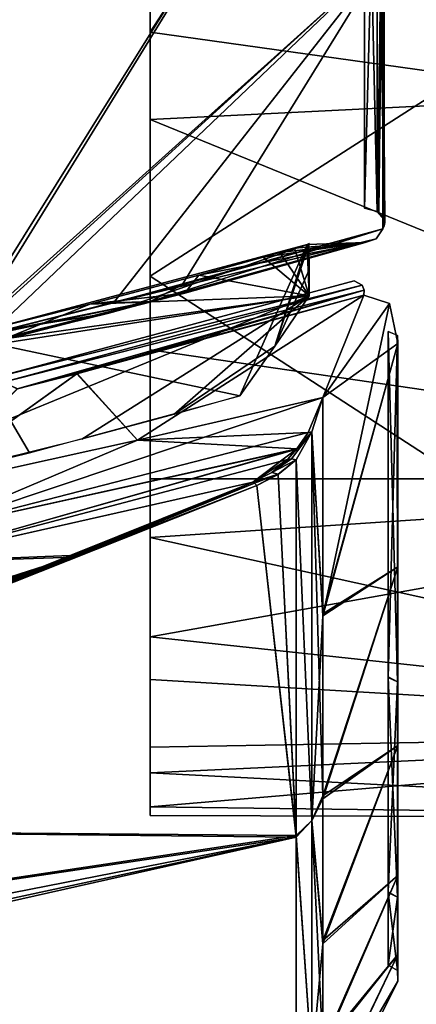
# Model space of a CAD drawing. Header units: millimetres. Extents: x -229 to 223, y -44 to 475.
# Tile 58 of 81: x 194 to 205, y 286 to 313. Entities that reach past the tile are written whole.
import ezdxf

# ---------------------------------------------------------------- set-up
doc = ezdxf.new("R2010")
doc.units = ezdxf.units.MM
doc.header["$LTSCALE"] = 52.148148
for name, color, linetype in [('232', 7, 'CONTINUOUS'), ('547', 7, 'CONTINUOUS'), ('557', 7, 'CONTINUOUS'), ('577', 7, 'CONTINUOUS'), ('578', 7, 'CONTINUOUS'), ('579', 7, 'CONTINUOUS'), ('580', 7, 'CONTINUOUS'), ('581', 7, 'CONTINUOUS'), ('587', 7, 'CONTINUOUS'), ('588', 7, 'CONTINUOUS'), ('589', 7, 'CONTINUOUS'), ('590', 7, 'CONTINUOUS'), ('591', 7, 'CONTINUOUS'), ('592', 7, 'CONTINUOUS'), ('610', 7, 'CONTINUOUS'), ('731', 7, 'CONTINUOUS'), ('734', 7, 'CONTINUOUS'), ('735', 7, 'CONTINUOUS'), ('736', 7, 'CONTINUOUS'), ('737', 7, 'CONTINUOUS'), ('744', 7, 'CONTINUOUS'), ('747', 7, 'CONTINUOUS'), ('750', 7, 'CONTINUOUS'), ('751', 7, 'CONTINUOUS'), ('753', 7, 'CONTINUOUS')]:
    doc.layers.add(name, color=color, linetype=linetype)

msp = doc.modelspace()

# ---------------------------------------------------------------- linework, layer by layer
at = {"layer": '232', "linetype": 'Continuous'}
for points in [[(197.58, 325.5, 59.756), (206.08, 325.5, 59.756), (221.58, 311.21, 48.79), (197.58, 325.5, 59.756)], [(197.58, 317.33, 54.224), (197.58, 325.5, 59.756), (221.58, 311.21, 48.79), (197.58, 317.33, 54.224)], [(197.58, 319.994, -56.218), (197.58, 312.395, -49.947), (206.08, 325.5, -59.756), (197.58, 319.994, -56.218)], [(206.08, 325.5, -59.756), (197.58, 312.395, -49.947), (206.08, 311.21, -48.79), (206.08, 325.5, -59.756)], [(197.58, 310.024, 47.576), (197.58, 317.33, 54.224), (221.58, 311.21, 48.79), (197.58, 310.024, 47.576)], [(197.58, 312.395, -49.947), (197.58, 305.761, -42.651), (206.08, 311.21, -48.79), (197.58, 312.395, -49.947)], [(221.58, 300.244, 34.5), (197.58, 310.024, 47.576), (221.58, 311.21, 48.79), (221.58, 300.244, 34.5)], [(206.08, 311.21, -48.79), (197.58, 305.761, -42.651), (206.08, 300.244, -34.5), (206.08, 311.21, -48.79)], [(197.58, 303.75, 39.962), (197.58, 310.024, 47.576), (221.58, 300.244, 34.5), (197.58, 303.75, 39.962)], [(197.58, 305.761, -42.651), (197.58, 300.238, -34.489), (206.08, 300.244, -34.5), (197.58, 305.761, -42.651)], [(197.58, 298.642, 31.563), (197.58, 303.75, 39.962), (221.58, 300.244, 34.5), (197.58, 298.642, 31.563)], [(221.58, 293.351, 17.859), (197.58, 298.642, 31.563), (221.58, 300.244, 34.5), (221.58, 293.351, 17.859)], [(197.58, 300.238, -34.489), (197.58, 295.937, -25.63), (221.58, 300.244, -34.5), (197.58, 300.238, -34.489)], [(221.58, 300.244, -34.5), (197.58, 295.937, -25.63), (221.58, 293.351, -17.859), (221.58, 300.244, -34.5)], [(206.08, 300.244, -34.5), (197.58, 300.238, -34.489), (221.58, 300.244, -34.5), (206.08, 300.244, -34.5)], [(197.58, 294.777, 22.515), (197.58, 298.642, 31.563), (221.58, 293.351, 17.859), (197.58, 294.777, 22.515)], [(197.58, 295.937, -25.63), (197.58, 292.941, -16.252), (221.58, 293.351, -17.859), (197.58, 295.937, -25.63)], [(197.58, 292.239, 13.02), (197.58, 294.777, 22.515), (221.58, 293.351, 17.859), (197.58, 292.239, 13.02)], [(221.58, 291), (197.58, 292.239, 13.02), (221.58, 293.351, 17.859), (221.58, 291)], [(197.58, 292.941, -16.252), (197.58, 291.312, -6.554), (221.58, 293.351, -17.859), (197.58, 292.941, -16.252)], [(221.58, 293.351, -17.859), (197.58, 291.312, -6.554), (221.58, 291), (221.58, 293.351, -17.859)], [(197.58, 291.077, 3.266), (197.58, 292.239, 13.02), (221.58, 291), (197.58, 291.077, 3.266)], [(197.58, 291.312, -6.554), (197.58, 291.077, 3.266), (221.58, 291), (197.58, 291.312, -6.554)]]:
    msp.add_3dface(points, dxfattribs=at)
at = {"layer": '547', "linetype": 'Continuous'}
for points in [[(190.689, 297.965, 71.507), (195.616, 298.164, 49.352), (200.376, 300.146, 50.588), (190.689, 297.965, 71.507)], [(140.869, 279.162, 53.486), (195.616, 298.164, 49.352), (137.306, 279.493, 78.403), (140.869, 279.162, 53.486)], [(137.306, 279.493, 78.403), (195.616, 298.164, 49.352), (190.689, 297.965, 71.507), (137.306, 279.493, 78.403)], [(195.616, 298.164, 49.352), (140.869, 279.162, 53.486), (185.067, 293.937, 46.475), (195.616, 298.164, 49.352)]]:
    msp.add_3dface(points, dxfattribs=at)
at = {"layer": '557', "linetype": 'Continuous'}
for points in [[(200.376, 300.146, -50.588), (195.481, 298.109, -49.319), (190.614, 297.948, -71.643), (200.376, 300.146, -50.588)], [(195.481, 298.109, -49.319), (140.87, 279.163, -53.486), (137.307, 279.494, -78.403), (195.481, 298.109, -49.319)], [(190.614, 297.948, -71.643), (195.481, 298.109, -49.319), (137.307, 279.494, -78.403), (190.614, 297.948, -71.643)], [(195.481, 298.109, -49.319), (184.539, 293.732, -46.325), (140.87, 279.163, -53.486), (195.481, 298.109, -49.319)]]:
    msp.add_3dface(points, dxfattribs=at)
at = {"layer": '577', "linetype": 'Continuous'}
for points in [[(197.232, 301.297, -63.797), (202.282, 302.457, -51.985), (191.333, 298.791, -73.178), (197.232, 301.297, -63.797)], [(191.333, 298.791, -73.178), (202.282, 302.457, -51.985), (201.878, 301.501, -51.612), (191.333, 298.791, -73.178)], [(191.206, 299.955, -75.08), (197.232, 301.297, -63.797), (191.333, 298.791, -73.178), (191.206, 299.955, -75.08)], [(201.571, 301.052, -51.338), (191.333, 298.791, -73.178), (201.878, 301.501, -51.612), (201.571, 301.052, -51.338)], [(190.614, 297.948, -71.643), (191.333, 298.791, -73.178), (201.571, 301.052, -51.338), (190.614, 297.948, -71.643)], [(190.614, 297.948, -71.643), (201.571, 301.052, -51.338), (201.318, 300.766, -51.097), (190.614, 297.948, -71.643)], [(200.376, 300.146, -50.588), (190.614, 297.948, -71.643), (201.318, 300.766, -51.097), (200.376, 300.146, -50.588)], [(200.376, 300.146, -50.588), (201.318, 300.766, -51.097), (200.889, 300.416, -50.781), (200.376, 300.146, -50.588)]]:
    msp.add_3dface(points, dxfattribs=at)
at = {"layer": '578', "linetype": 'Continuous'}
for points in [[(202.282, 302.457, -51.985), (202.282, 296.562, -44.602), (201.979, 301.524, -51.47), (202.282, 302.457, -51.985)], [(202.282, 302.457, 51.985), (201.979, 301.524, 51.47), (202.282, 296.514, 44.533), (202.282, 302.457, 51.985)], [(201.979, 301.524, -51.47), (201.979, 290.944, -36.055), (201.549, 300.756, -50.858), (201.979, 301.524, -51.47)], [(201.979, 290.944, 36.055), (201.979, 301.524, 51.47), (201.549, 300.756, 50.858), (201.979, 290.944, 36.055)], [(202.282, 296.562, -44.602), (202.282, 291.61, -36.557), (201.979, 301.524, -51.47), (202.282, 296.562, -44.602)], [(201.979, 301.524, -51.47), (202.282, 291.61, -36.557), (201.979, 290.944, -36.055), (201.979, 301.524, -51.47)], [(201.979, 301.524, 51.47), (201.979, 290.944, 36.055), (202.282, 296.514, 44.533), (201.979, 301.524, 51.47)], [(201.549, 300.756, -50.858), (201.979, 290.944, -36.055), (201.549, 290.529, -35.64), (201.549, 300.756, -50.858)], [(201.549, 290.49, 35.564), (201.979, 290.944, 36.055), (201.549, 300.756, 50.858), (201.549, 290.49, 35.564)], [(202.282, 296.514, 44.533), (201.979, 290.944, 36.055), (202.282, 291.53, 36.407), (202.282, 296.514, 44.533)], [(202.282, 291.61, -36.557), (202.282, 287.672, -27.969), (201.979, 290.944, -36.055), (202.282, 291.61, -36.557)], [(202.282, 291.53, 36.407), (201.979, 290.944, 36.055), (202.282, 287.58, 27.732), (202.282, 291.53, 36.407)], [(201.979, 290.944, -36.055), (201.979, 284.342, -18.562), (201.549, 290.529, -35.64), (201.979, 290.944, -36.055)], [(201.979, 284.342, 18.562), (201.979, 290.944, 36.055), (201.549, 290.49, 35.564), (201.979, 284.342, 18.562)], [(202.282, 287.672, -27.969), (202.282, 284.807, -18.967), (201.979, 290.944, -36.055), (202.282, 287.672, -27.969)], [(201.979, 290.944, -36.055), (202.282, 284.807, -18.967), (201.979, 284.342, -18.562), (201.979, 290.944, -36.055)], [(201.979, 290.944, 36.055), (201.979, 284.342, 18.562), (202.282, 287.58, 27.732), (201.979, 290.944, 36.055)], [(201.549, 290.529, -35.64), (201.979, 284.342, -18.562), (201.549, 284.134, -18.457), (201.549, 290.529, -35.64)], [(201.549, 284.093, 18.291), (201.979, 284.342, 18.562), (201.549, 290.49, 35.564), (201.549, 284.093, 18.291)], [(202.282, 287.58, 27.732), (201.979, 284.342, 18.562), (202.282, 284.725, 18.637), (202.282, 287.58, 27.732)]]:
    msp.add_3dface(points, dxfattribs=at)
at = {"layer": '579', "linetype": 'Continuous'}
for points in [[(195.58, 303.101, 68.987), (197.232, 301.297, 63.798), (203.399, 305.236, 51.725), (195.58, 303.101, 68.987)], [(203.399, 305.236, -51.725), (197.232, 301.297, -63.797), (195.596, 303.105, -68.956), (203.399, 305.236, -51.725)], [(202.282, 302.457, -51.985), (197.232, 301.297, -63.797), (203.399, 305.236, -51.725), (202.282, 302.457, -51.985)], [(197.232, 301.297, 63.798), (202.282, 302.457, 51.985), (203.399, 305.236, 51.725), (197.232, 301.297, 63.798)], [(204.089, 305.015, -49.401), (202.282, 302.457, -51.985), (203.399, 305.236, -51.725), (204.089, 305.015, -49.401)], [(203.399, 305.236, 51.725), (202.282, 302.457, 51.985), (204.089, 305.015, 49.399), (203.399, 305.236, 51.725)], [(204.324, 303.922, -47.404), (202.282, 302.457, -51.985), (204.089, 305.015, -49.401), (204.324, 303.922, -47.404)], [(202.282, 302.457, 51.985), (202.282, 296.514, 44.533), (204.089, 305.015, 49.399), (202.282, 302.457, 51.985)], [(202.282, 296.514, 44.533), (204.324, 303.922, 47.404), (204.089, 305.015, 49.399), (202.282, 296.514, 44.533)], [(202.282, 296.562, -44.602), (202.282, 302.457, -51.985), (204.324, 303.922, -47.404), (202.282, 296.562, -44.602)], [(204.324, 297.842, -39.093), (202.282, 296.562, -44.602), (204.324, 303.922, -47.404), (204.324, 297.842, -39.093)], [(204.324, 303.922, 47.404), (202.282, 296.514, 44.533), (204.324, 297.842, 39.093), (204.324, 303.922, 47.404)], [(191.205, 299.955, 75.081), (197.232, 301.297, 63.798), (195.58, 303.101, 68.987), (191.205, 299.955, 75.081)], [(193.959, 302.693, 71.962), (191.205, 299.955, 75.081), (195.58, 303.101, 68.987), (193.959, 302.693, 71.962)], [(197.232, 301.297, -63.797), (191.206, 299.955, -75.08), (195.596, 303.105, -68.956), (197.232, 301.297, -63.797)], [(195.596, 303.105, -68.956), (191.206, 299.955, -75.08), (193.968, 302.695, -71.947), (195.596, 303.105, -68.956)], [(202.282, 291.61, -36.557), (202.282, 296.562, -44.602), (204.324, 297.842, -39.093), (202.282, 291.61, -36.557)], [(204.324, 292.984, -30.013), (202.282, 291.61, -36.557), (204.324, 297.842, -39.093), (204.324, 292.984, -30.013)], [(202.282, 296.514, 44.533), (202.282, 291.53, 36.407), (204.324, 297.842, 39.093), (202.282, 296.514, 44.533)], [(204.324, 297.842, 39.093), (202.282, 291.53, 36.407), (204.324, 292.984, 30.013), (204.324, 297.842, 39.093)], [(202.282, 287.672, -27.969), (202.282, 291.61, -36.557), (204.324, 292.984, -30.013), (202.282, 287.672, -27.969)], [(204.324, 289.444, -20.343), (202.282, 287.672, -27.969), (204.324, 292.984, -30.013), (204.324, 289.444, -20.343)], [(202.282, 291.53, 36.407), (202.282, 287.58, 27.732), (204.324, 292.984, 30.013), (202.282, 291.53, 36.407)], [(204.324, 292.984, 30.013), (202.282, 287.58, 27.732), (204.324, 289.444, 20.343), (204.324, 292.984, 30.013)], [(202.282, 284.807, -18.967), (202.282, 287.672, -27.969), (204.324, 289.444, -20.343), (202.282, 284.807, -18.967)], [(204.324, 287.292, -10.272), (202.282, 284.807, -18.967), (204.324, 289.444, -20.343), (204.324, 287.292, -10.272)], [(202.282, 287.58, 27.732), (202.282, 284.725, 18.637), (204.324, 289.444, 20.343), (202.282, 287.58, 27.732)], [(204.324, 289.444, 20.343), (202.282, 284.725, 18.637), (204.324, 287.292, 10.272), (204.324, 289.444, 20.343)], [(202.282, 283.059, -9.682), (202.282, 284.807, -18.967), (204.324, 287.292, -10.272), (202.282, 283.059, -9.682)], [(204.324, 286.57), (202.282, 283.059, -9.682), (204.324, 287.292, -10.272), (204.324, 286.57)], [(202.282, 284.725, 18.637), (202.282, 283.007, 9.262), (204.324, 287.292, 10.272), (202.282, 284.725, 18.637)], [(204.324, 287.292, 10.272), (202.282, 283.007, 9.262), (204.324, 286.57), (204.324, 287.292, 10.272)], [(202.282, 282.453, -0.254), (202.282, 283.059, -9.682), (204.324, 286.57), (202.282, 282.453, -0.254)], [(202.282, 283.007, 9.262), (202.282, 282.453, -0.254), (204.324, 286.57), (202.282, 283.007, 9.262)]]:
    msp.add_3dface(points, dxfattribs=at)
at = {"layer": '580', "linetype": 'Continuous'}
for points in [[(204.053, 304.25, 47.127), (204.307, 294.719, 32.984), (204.053, 294.853, 32.938), (204.053, 304.25, 47.127)], [(204.307, 294.719, 32.984), (204.053, 304.25, 47.127), (204.3, 304.15, 47.211), (204.307, 294.719, 32.984)], [(204.053, 294.836, -32.903), (204.307, 304.142, -47.217), (204.053, 304.25, -47.127), (204.053, 294.836, -32.903)], [(204.307, 294.719, -32.984), (204.307, 304.142, -47.217), (204.053, 294.836, -32.903), (204.307, 294.719, -32.984)], [(204.307, 304.143, 47.217), (204.307, 294.719, 32.984), (204.3, 304.15, 47.211), (204.307, 304.143, 47.217)], [(204.324, 303.922, 47.404), (204.324, 297.842, 39.093), (204.307, 304.143, 47.217), (204.324, 303.922, 47.404)], [(204.307, 304.143, 47.217), (204.324, 297.842, 39.093), (204.307, 294.719, 32.984), (204.307, 304.143, 47.217)], [(204.307, 304.142, -47.217), (204.307, 294.719, -32.984), (204.313, 304.135, -47.224), (204.307, 304.142, -47.217)], [(204.307, 294.719, -32.984), (204.324, 303.922, -47.404), (204.313, 304.135, -47.224), (204.307, 294.719, -32.984)], [(204.324, 297.842, -39.093), (204.324, 303.922, -47.404), (204.307, 294.719, -32.984), (204.324, 297.842, -39.093)], [(204.324, 297.842, 39.093), (204.324, 292.984, 30.013), (204.307, 294.719, 32.984), (204.324, 297.842, 39.093)], [(204.324, 292.984, -30.013), (204.324, 297.842, -39.093), (204.307, 294.719, -32.984), (204.324, 292.984, -30.013)], [(204.053, 294.853, 32.938), (204.307, 294.719, 32.984), (204.053, 288.997, 16.959), (204.053, 294.853, 32.938)], [(204.307, 288.852, -16.954), (204.307, 294.719, -32.984), (204.053, 294.836, -32.903), (204.307, 288.852, -16.954)], [(204.053, 288.979, -16.883), (204.307, 288.852, -16.954), (204.053, 294.836, -32.903), (204.053, 288.979, -16.883)], [(204.307, 294.719, 32.984), (204.307, 288.852, 16.954), (204.053, 288.997, 16.959), (204.307, 294.719, 32.984)], [(204.324, 292.984, 30.013), (204.324, 289.444, 20.343), (204.307, 294.719, 32.984), (204.324, 292.984, 30.013)], [(204.307, 294.719, 32.984), (204.324, 289.444, 20.343), (204.307, 288.852, 16.954), (204.307, 294.719, 32.984)], [(204.307, 288.852, -16.954), (204.324, 292.984, -30.013), (204.307, 294.719, -32.984), (204.307, 288.852, -16.954)], [(204.324, 289.444, -20.343), (204.324, 292.984, -30.013), (204.307, 288.852, -16.954), (204.324, 289.444, -20.343)], [(204.324, 289.444, 20.343), (204.324, 287.292, 10.272), (204.307, 288.852, 16.954), (204.324, 289.444, 20.343)], [(204.324, 287.292, -10.272), (204.324, 289.444, -20.343), (204.307, 288.852, -16.954), (204.324, 287.292, -10.272)], [(204.053, 288.997, 16.959), (204.307, 288.852, 16.954), (204.053, 287, 0.059), (204.053, 288.997, 16.959)], [(204.307, 286.86), (204.307, 288.852, -16.954), (204.053, 288.979, -16.883), (204.307, 286.86)], [(204.053, 287, 0.059), (204.307, 286.86), (204.053, 288.979, -16.883), (204.053, 287, 0.059)], [(204.307, 288.852, 16.954), (204.307, 286.86), (204.053, 287, 0.059), (204.307, 288.852, 16.954)], [(204.324, 287.292, 10.272), (204.324, 286.57), (204.307, 288.852, 16.954), (204.324, 287.292, 10.272)], [(204.307, 288.852, 16.954), (204.324, 286.57), (204.307, 286.86), (204.307, 288.852, 16.954)], [(204.307, 286.86), (204.324, 287.292, -10.272), (204.307, 288.852, -16.954), (204.307, 286.86)], [(204.324, 286.57), (204.324, 287.292, -10.272), (204.307, 286.86), (204.324, 286.57)]]:
    msp.add_3dface(points, dxfattribs=at)
at = {"layer": '581', "linetype": 'Continuous'}
for points in [[(203.13, 305.63, 51.667), (193.384, 303.01, 72.451), (203.347, 305.512, 51.737), (203.13, 305.63, 51.667)], [(193.384, 303.01, 72.451), (193.592, 302.876, 72.551), (203.347, 305.512, 51.737), (193.384, 303.01, 72.451)], [(203.347, 305.512, 51.737), (193.592, 302.876, 72.551), (203.405, 305.38, 51.744), (203.347, 305.512, 51.737)], [(193.592, 302.876, 72.551), (193.959, 302.693, 71.962), (203.405, 305.38, 51.744), (193.592, 302.876, 72.551)], [(193.959, 302.693, 71.962), (195.58, 303.101, 68.987), (203.405, 305.38, 51.744), (193.959, 302.693, 71.962)], [(195.58, 303.101, 68.987), (203.399, 305.236, 51.725), (203.405, 305.38, 51.744), (195.58, 303.101, 68.987)]]:
    msp.add_3dface(points, dxfattribs=at)
at = {"layer": '587', "linetype": 'Continuous'}
for points in [[(202.282, 302.457, 51.985), (197.232, 301.297, 63.798), (201.88, 301.504, 51.614), (202.282, 302.457, 51.985)], [(197.232, 301.297, 63.798), (191.205, 299.955, 75.081), (191.333, 298.791, 73.178), (197.232, 301.297, 63.798)], [(201.572, 301.053, 51.338), (197.232, 301.297, 63.798), (191.333, 298.791, 73.178), (201.572, 301.053, 51.338)], [(201.88, 301.504, 51.614), (197.232, 301.297, 63.798), (201.572, 301.053, 51.338), (201.88, 301.504, 51.614)], [(190.689, 297.965, 71.507), (200.376, 300.146, 50.588), (201.572, 301.053, 51.338), (190.689, 297.965, 71.507)], [(190.689, 297.965, 71.507), (201.572, 301.053, 51.338), (191.333, 298.791, 73.178), (190.689, 297.965, 71.507)], [(201.572, 301.053, 51.338), (200.376, 300.146, 50.588), (201.318, 300.766, 51.097), (201.572, 301.053, 51.338)], [(201.318, 300.766, 51.097), (200.376, 300.146, 50.588), (200.889, 300.416, 50.78), (201.318, 300.766, 51.097)]]:
    msp.add_3dface(points, dxfattribs=at)
at = {"layer": '588', "linetype": 'Continuous'}
for points in [[(201.979, 301.524, 51.47), (202.282, 302.457, 51.985), (201.88, 301.504, 51.614), (201.979, 301.524, 51.47)], [(201.979, 301.524, 51.47), (201.572, 301.053, 51.338), (201.318, 300.766, 51.097), (201.979, 301.524, 51.47)], [(201.979, 301.524, 51.47), (201.318, 300.766, 51.097), (201.422, 300.784, 50.965), (201.979, 301.524, 51.47)], [(201.549, 300.756, 50.858), (201.979, 301.524, 51.47), (201.422, 300.784, 50.965), (201.549, 300.756, 50.858)], [(201.979, 301.524, 51.47), (201.88, 301.504, 51.614), (201.572, 301.053, 51.338), (201.979, 301.524, 51.47)]]:
    msp.add_3dface(points, dxfattribs=at)
at = {"layer": '589', "linetype": 'Continuous'}
for points in [[(200.889, 300.416, 50.78), (201.549, 300.756, 50.858), (201.422, 300.784, 50.965), (200.889, 300.416, 50.78)], [(201.318, 300.766, 51.097), (200.889, 300.416, 50.78), (201.422, 300.784, 50.965), (201.318, 300.766, 51.097)], [(201.549, 300.756, 50.858), (200.889, 300.416, 50.78), (201.066, 300.367, 50.52), (201.549, 300.756, 50.858)], [(200.889, 300.416, 50.78), (200.376, 300.146, 50.588), (201.066, 300.367, 50.52), (200.889, 300.416, 50.78)], [(201.066, 300.367, 50.52), (200.376, 300.146, 50.588), (200.423, 300.127, 50.435), (201.066, 300.367, 50.52)], [(200.485, 300.062, 50.3), (201.066, 300.367, 50.52), (200.423, 300.127, 50.435), (200.485, 300.062, 50.3)]]:
    msp.add_3dface(points, dxfattribs=at)
at = {"layer": '590', "linetype": 'Continuous'}
for points in [[(201.549, 300.756, -50.858), (201.549, 290.529, -35.64), (201.06, 300.363, -50.517), (201.549, 300.756, -50.858)], [(201.549, 290.49, 35.564), (201.549, 300.756, 50.858), (201.066, 300.367, 50.52), (201.549, 290.49, 35.564)], [(201.549, 290.49, 35.564), (201.066, 300.367, 50.52), (200.485, 300.062, 50.3), (201.549, 290.49, 35.564)], [(201.06, 300.363, -50.517), (201.549, 290.529, -35.64), (200.485, 300.062, -50.3), (201.06, 300.363, -50.517)], [(200.485, 300.062, -50.3), (201.549, 290.529, -35.64), (176.934, 290.739, -43.855), (200.485, 300.062, -50.3)], [(201.549, 290.49, 35.564), (200.485, 300.062, 50.3), (176.958, 290.748, 43.862), (201.549, 290.49, 35.564)], [(176.934, 290.739, -43.855), (201.549, 290.529, -35.64), (158.03, 283.992, -37.988), (176.934, 290.739, -43.855)], [(158.061, 284.003, 37.998), (201.549, 290.49, 35.564), (176.958, 290.748, 43.862), (158.061, 284.003, 37.998)], [(201.549, 284.093, 18.291), (201.549, 290.49, 35.564), (119.888, 272.134, 23.728), (201.549, 284.093, 18.291)], [(119.888, 272.134, 23.728), (201.549, 290.49, 35.564), (130.158, 275.109, 27.99), (119.888, 272.134, 23.728)], [(130.158, 275.109, 27.99), (201.549, 290.49, 35.564), (142.705, 278.958, 32.723), (130.158, 275.109, 27.99)], [(142.705, 278.958, 32.723), (201.549, 290.49, 35.564), (158.061, 284.003, 37.998), (142.705, 278.958, 32.723)], [(201.549, 290.529, -35.64), (201.549, 284.134, -18.457), (158.03, 283.992, -37.988), (201.549, 290.529, -35.64)]]:
    msp.add_3dface(points, dxfattribs=at)
at = {"layer": '591', "linetype": 'Continuous'}
for points in [[(195.481, 298.109, -49.319), (200.376, 300.146, -50.588), (176.934, 290.739, -43.855), (195.481, 298.109, -49.319)], [(176.934, 290.739, -43.855), (200.376, 300.146, -50.588), (200.423, 300.127, -50.435), (176.934, 290.739, -43.855)], [(200.485, 300.062, -50.3), (176.934, 290.739, -43.855), (200.423, 300.127, -50.435), (200.485, 300.062, -50.3)], [(184.539, 293.732, -46.325), (195.481, 298.109, -49.319), (176.934, 290.739, -43.855), (184.539, 293.732, -46.325)]]:
    msp.add_3dface(points, dxfattribs=at)
at = {"layer": '592', "linetype": 'Continuous'}
for points in [[(200.485, 300.062, 50.3), (185.067, 293.937, 46.475), (176.958, 290.748, 43.862), (200.485, 300.062, 50.3)], [(195.616, 298.164, 49.352), (185.067, 293.937, 46.475), (200.485, 300.062, 50.3), (195.616, 298.164, 49.352)], [(200.376, 300.146, 50.588), (195.616, 298.164, 49.352), (200.423, 300.127, 50.435), (200.376, 300.146, 50.588)], [(195.616, 298.164, 49.352), (200.485, 300.062, 50.3), (200.423, 300.127, 50.435), (195.616, 298.164, 49.352)]]:
    msp.add_3dface(points, dxfattribs=at)
at = {"layer": '610', "linetype": 'Continuous'}
for points in [[(203.13, 305.63, -51.667), (203.347, 305.512, -51.737), (193.384, 303.01, -72.451), (203.13, 305.63, -51.667)], [(193.384, 303.01, -72.451), (203.347, 305.512, -51.737), (193.592, 302.876, -72.551), (193.384, 303.01, -72.451)], [(203.347, 305.512, -51.737), (203.405, 305.38, -51.744), (193.592, 302.876, -72.551), (203.347, 305.512, -51.737)], [(203.405, 305.38, -51.744), (193.968, 302.695, -71.947), (193.592, 302.876, -72.551), (203.405, 305.38, -51.744)], [(203.399, 305.236, -51.725), (193.968, 302.695, -71.947), (203.405, 305.38, -51.744), (203.399, 305.236, -51.725)], [(203.399, 305.236, -51.725), (195.596, 303.105, -68.956), (193.968, 302.695, -71.947), (203.399, 305.236, -51.725)]]:
    msp.add_3dface(points, dxfattribs=at)
at = {"layer": '731', "linetype": 'Continuous'}
for points in [[(201.849, 306.62, 51.83), (192.431, 304.103, 71.86), (200.023, 302.496, 52.693), (201.849, 306.62, 51.83)], [(200.975, 303.856, 51.446), (201.849, 306.62, 51.83), (200.023, 302.496, 52.693), (200.975, 303.856, 51.446)], [(201.903, 306.649, 51.702), (201.875, 306.63, 51.766), (200.975, 303.856, 51.446), (201.903, 306.649, 51.702)], [(201.903, 305.932, 50.952), (201.903, 306.649, 51.702), (200.975, 303.856, 51.446), (201.903, 305.932, 50.952)], [(201.875, 306.63, 51.766), (201.849, 306.62, 51.83), (200.975, 303.856, 51.446), (201.875, 306.63, 51.766)], [(201.903, 305.226, 50.192), (201.903, 305.932, 50.952), (200.975, 303.856, 51.446), (201.903, 305.226, 50.192)], [(194.299, 300.947, 65.341), (192.431, 304.103, 71.86), (187.369, 299.252, 77.488), (194.299, 300.947, 65.341)], [(200.023, 302.496, 52.693), (192.431, 304.103, 71.86), (194.299, 300.947, 65.341), (200.023, 302.496, 52.693)]]:
    msp.add_3dface(points, dxfattribs=at)
at = {"layer": '734', "linetype": 'Continuous'}
for points in [[(192.366, 320.632, 85.824), (192.513, 304.017, 75.762), (203.908, 322.519, 64.142), (192.366, 320.632, 85.824)], [(203.908, 322.519, 64.142), (192.513, 304.017, 75.762), (203.908, 314.385, 58.637), (203.908, 322.519, 64.142)], [(192.513, 304.017, 75.762), (196.581, 305.035, 68.447), (203.908, 314.385, 58.637), (192.513, 304.017, 75.762)], [(196.581, 305.035, 68.447), (203.908, 307.045, 52.104), (203.908, 314.385, 58.637), (196.581, 305.035, 68.447)]]:
    msp.add_3dface(points, dxfattribs=at)
at = {"layer": '735', "linetype": 'Continuous'}
for points in [[(203.908, 307.045, 52.104), (196.581, 305.035, 68.447), (203.735, 306.775, 52.008), (203.908, 307.045, 52.104)], [(203.433, 306.67, 51.881), (197.578, 305.069, 66.048), (196.459, 304.752, 67.525), (203.433, 306.67, 51.881)], [(196.581, 305.035, 68.447), (197.578, 305.069, 66.048), (203.735, 306.775, 52.008), (196.581, 305.035, 68.447)], [(203.735, 306.775, 52.008), (197.578, 305.069, 66.048), (203.433, 306.67, 51.881), (203.735, 306.775, 52.008)], [(192.513, 304.017, 75.762), (190.055, 303.2, 79.384), (197.578, 305.069, 66.048), (192.513, 304.017, 75.762)], [(197.578, 305.069, 66.048), (190.055, 303.2, 79.384), (196.459, 304.752, 67.525), (197.578, 305.069, 66.048)], [(196.581, 305.035, 68.447), (192.513, 304.017, 75.762), (197.578, 305.069, 66.048), (196.581, 305.035, 68.447)], [(196.459, 304.752, 67.525), (190.055, 303.2, 79.384), (190.035, 303.167, 78.795), (196.459, 304.752, 67.525)]]:
    msp.add_3dface(points, dxfattribs=at)
at = {"layer": '736', "linetype": 'Continuous'}
for points in [[(192.431, 304.103, 71.86), (201.849, 306.62, 51.83), (196.459, 304.752, 67.525), (192.431, 304.103, 71.86)], [(201.849, 306.62, 51.83), (203.433, 306.67, 51.881), (196.459, 304.752, 67.525), (201.849, 306.62, 51.83)], [(192.431, 304.103, 71.86), (196.459, 304.752, 67.525), (190.035, 303.167, 78.795), (192.431, 304.103, 71.86)]]:
    msp.add_3dface(points, dxfattribs=at)
at = {"layer": '737', "linetype": 'Continuous'}
for points in [[(203.414, 307.608, 51.549), (203.414, 322.873, 63.434), (203.757, 307.522, 51.634), (203.414, 307.608, 51.549)], [(203.757, 307.522, 51.634), (203.414, 322.873, 63.434), (203.757, 320.471, 62.108), (203.757, 307.522, 51.634)], [(203.757, 307.522, 51.634), (203.757, 320.471, 62.108), (203.95, 307.302, 51.85), (203.757, 307.522, 51.634)], [(203.757, 320.471, 62.108), (203.95, 320.306, 62.369), (203.95, 307.302, 51.85), (203.757, 320.471, 62.108)], [(203.908, 314.385, 58.637), (203.908, 307.045, 52.104), (203.95, 320.306, 62.369), (203.908, 314.385, 58.637)], [(203.95, 320.306, 62.369), (203.908, 307.045, 52.104), (203.95, 307.302, 51.85), (203.95, 320.306, 62.369)]]:
    msp.add_3dface(points, dxfattribs=at)
at = {"layer": '744', "linetype": 'Continuous'}
for points in [[(201.849, 306.62, -51.83), (201.903, 305.226, -50.192), (201.507, 306.52, -52.713), (201.849, 306.62, -51.83)], [(201.875, 306.63, -51.766), (201.903, 305.226, -50.192), (201.849, 306.62, -51.83), (201.875, 306.63, -51.766)], [(201.897, 306.645, -51.715), (201.903, 305.226, -50.192), (201.875, 306.63, -51.766), (201.897, 306.645, -51.715)], [(201.903, 305.932, -50.951), (201.903, 305.226, -50.192), (201.897, 306.645, -51.715), (201.903, 305.932, -50.951)], [(201.109, 306.404, -53.723), (201.903, 305.226, -50.192), (200.652, 306.274, -54.854), (201.109, 306.404, -53.723)], [(201.507, 306.52, -52.713), (201.903, 305.226, -50.192), (201.109, 306.404, -53.723), (201.507, 306.52, -52.713)], [(200.652, 306.274, -54.854), (201.903, 305.226, -50.192), (198.902, 305.784, -58.966), (200.652, 306.274, -54.854)], [(198.902, 305.784, -58.966), (201.903, 305.226, -50.192), (195.937, 304.991, -65.257), (198.902, 305.784, -58.966)], [(187.369, 299.252, -77.488), (188.357, 303.123, -78.671), (201.903, 305.226, -50.192), (187.369, 299.252, -77.488)], [(195.719, 301.324, -62.487), (187.369, 299.252, -77.488), (201.903, 305.226, -50.192), (195.719, 301.324, -62.487)], [(201.903, 305.226, -50.192), (188.357, 303.123, -78.671), (190.328, 303.591, -75.477), (201.903, 305.226, -50.192)], [(195.937, 304.991, -65.257), (201.903, 305.226, -50.192), (190.328, 303.591, -75.477), (195.937, 304.991, -65.257)], [(198.221, 301.989, -57.027), (195.719, 301.324, -62.487), (201.903, 305.226, -50.192), (198.221, 301.989, -57.027)], [(200.975, 303.856, -51.446), (198.221, 301.989, -57.027), (201.903, 305.226, -50.192), (200.975, 303.856, -51.446)], [(200.023, 302.496, -52.693), (198.221, 301.989, -57.027), (200.975, 303.856, -51.446), (200.023, 302.496, -52.693)]]:
    msp.add_3dface(points, dxfattribs=at)
at = {"layer": '747', "linetype": 'Continuous'}
for points in [[(192.342, 303.977, -76.052), (192.366, 321.215, -86.089), (203.908, 322.509, -64.137), (192.342, 303.977, -76.052)], [(203.908, 314.377, -58.631), (192.342, 303.977, -76.052), (203.908, 322.509, -64.137), (203.908, 314.377, -58.631)], [(193.23, 304.194, -74.541), (192.342, 303.977, -76.052), (203.908, 314.377, -58.631), (193.23, 304.194, -74.541)], [(198.446, 305.522, -64.744), (193.23, 304.194, -74.541), (203.908, 314.377, -58.631), (198.446, 305.522, -64.744)], [(203.908, 307.045, -52.104), (198.446, 305.522, -64.744), (203.908, 314.377, -58.631), (203.908, 307.045, -52.104)]]:
    msp.add_3dface(points, dxfattribs=at)
at = {"layer": '750', "linetype": 'Continuous'}
for points in [[(203.414, 322.907, -63.453), (203.414, 307.608, -51.549), (203.757, 320.471, -62.108), (203.414, 322.907, -63.453)], [(203.757, 320.471, -62.108), (203.414, 307.608, -51.549), (203.757, 307.522, -51.634), (203.757, 320.471, -62.108)], [(203.757, 320.471, -62.108), (203.757, 307.522, -51.634), (203.95, 320.306, -62.369), (203.757, 320.471, -62.108)], [(203.95, 320.306, -62.369), (203.757, 307.522, -51.634), (203.803, 307.493, -51.663), (203.95, 320.306, -62.369)], [(203.95, 307.302, -51.85), (203.95, 320.306, -62.369), (203.803, 307.493, -51.663), (203.95, 307.302, -51.85)], [(203.95, 307.302, -51.85), (203.908, 314.377, -58.631), (203.95, 320.306, -62.369), (203.95, 307.302, -51.85)], [(203.908, 307.045, -52.104), (203.908, 314.377, -58.631), (203.95, 307.128, -52.022), (203.908, 307.045, -52.104)], [(203.95, 307.128, -52.022), (203.908, 314.377, -58.631), (203.964, 307.216, -51.935), (203.95, 307.128, -52.022)], [(203.964, 307.216, -51.935), (203.908, 314.377, -58.631), (203.95, 307.302, -51.85), (203.964, 307.216, -51.935)]]:
    msp.add_3dface(points, dxfattribs=at)
at = {"layer": '751', "linetype": 'Continuous'}
for points in [[(198.446, 305.522, -64.744), (203.908, 307.045, -52.104), (197.578, 305.069, -66.048), (198.446, 305.522, -64.744)], [(197.578, 305.069, -66.048), (203.908, 307.045, -52.104), (203.735, 306.775, -52.008), (197.578, 305.069, -66.048)], [(197.578, 305.069, -66.048), (203.735, 306.775, -52.008), (198.52, 305.293, -63.371), (197.578, 305.069, -66.048)], [(198.52, 305.293, -63.371), (203.735, 306.775, -52.008), (203.731, 306.772, -52.006), (198.52, 305.293, -63.371)], [(203.433, 306.67, -51.881), (198.52, 305.293, -63.371), (203.731, 306.772, -52.006), (203.433, 306.67, -51.881)], [(193.23, 304.194, -74.541), (198.446, 305.522, -64.744), (197.578, 305.069, -66.048), (193.23, 304.194, -74.541)], [(193.482, 304, -73.027), (197.578, 305.069, -66.048), (198.52, 305.293, -63.371), (193.482, 304, -73.027)], [(190.055, 303.2, -79.384), (193.23, 304.194, -74.541), (197.578, 305.069, -66.048), (190.055, 303.2, -79.384)], [(190.055, 303.2, -79.384), (197.578, 305.069, -66.048), (193.482, 304, -73.027), (190.055, 303.2, -79.384)]]:
    msp.add_3dface(points, dxfattribs=at)
at = {"layer": '753', "linetype": 'Continuous'}
for points in [[(198.902, 305.784, -58.966), (198.52, 305.293, -63.371), (203.433, 306.67, -51.881), (198.902, 305.784, -58.966)], [(200.652, 306.274, -54.854), (198.902, 305.784, -58.966), (203.433, 306.67, -51.881), (200.652, 306.274, -54.854)], [(201.109, 306.404, -53.723), (200.652, 306.274, -54.854), (203.433, 306.67, -51.881), (201.109, 306.404, -53.723)], [(201.507, 306.52, -52.713), (201.109, 306.404, -53.723), (203.433, 306.67, -51.881), (201.507, 306.52, -52.713)], [(201.849, 306.62, -51.83), (201.507, 306.52, -52.713), (203.433, 306.67, -51.881), (201.849, 306.62, -51.83)], [(198.902, 305.784, -58.966), (195.937, 304.991, -65.257), (198.52, 305.293, -63.371), (198.902, 305.784, -58.966)], [(195.937, 304.991, -65.257), (193.482, 304, -73.027), (198.52, 305.293, -63.371), (195.937, 304.991, -65.257)], [(195.937, 304.991, -65.257), (190.328, 303.591, -75.477), (193.482, 304, -73.027), (195.937, 304.991, -65.257)]]:
    msp.add_3dface(points, dxfattribs=at)

doc.saveas('drawing.dxf')
